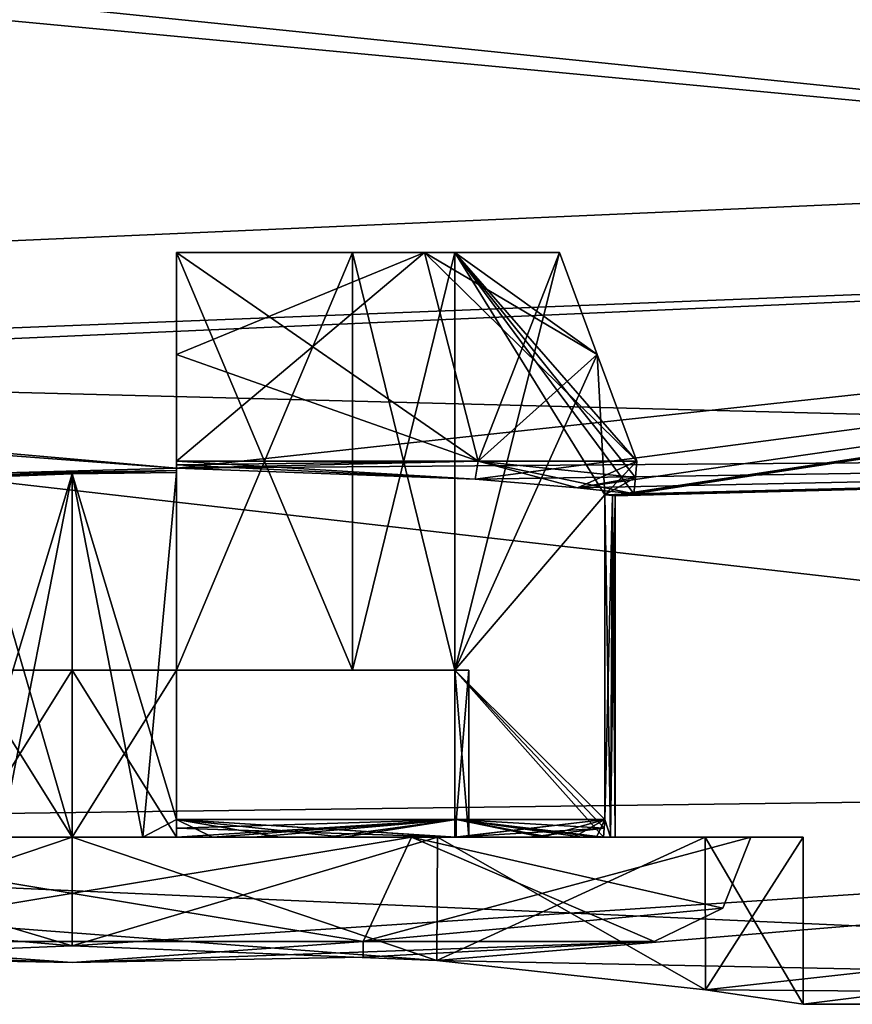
# Model space of a CAD drawing. Header units: millimetres. Extents: x -25 to 71, y -3 to 471.
# Tile 24 of 199: x 56.85 to 60.84, y 28 to 32.71. Entities that reach past the tile are written whole.
import ezdxf

# ---------------------------------------------------------------- set-up
doc = ezdxf.new("R2010")
doc.units = ezdxf.units.MM
doc.header["$LTSCALE"] = 65.185185
for name, color, linetype in [('1041', 7, 'CONTINUOUS'), ('1128', 7, 'CONTINUOUS'), ('1151', 7, 'CONTINUOUS'), ('1152', 7, 'CONTINUOUS'), ('1153', 7, 'CONTINUOUS'), ('1155', 7, 'CONTINUOUS'), ('1156', 7, 'CONTINUOUS'), ('1557', 7, 'CONTINUOUS'), ('1558', 7, 'CONTINUOUS'), ('1559', 7, 'CONTINUOUS'), ('1560', 7, 'CONTINUOUS'), ('1561', 7, 'CONTINUOUS'), ('1562', 7, 'CONTINUOUS'), ('1563', 7, 'CONTINUOUS'), ('1564', 7, 'CONTINUOUS'), ('1565', 7, 'CONTINUOUS'), ('1566', 7, 'CONTINUOUS'), ('1568', 7, 'CONTINUOUS'), ('1569', 7, 'CONTINUOUS'), ('1570', 7, 'CONTINUOUS'), ('1571', 7, 'CONTINUOUS'), ('1572', 7, 'CONTINUOUS'), ('1573', 7, 'CONTINUOUS'), ('1574', 7, 'CONTINUOUS'), ('1607', 7, 'CONTINUOUS'), ('1608', 7, 'CONTINUOUS'), ('1609', 7, 'CONTINUOUS'), ('1614', 7, 'CONTINUOUS'), ('1617', 7, 'CONTINUOUS'), ('1620', 7, 'CONTINUOUS')]:
    doc.layers.add(name, color=color, linetype=linetype)

msp = doc.modelspace()

# ---------------------------------------------------------------- linework, layer by layer
at = {"layer": '1041', "linetype": 'CONTINUOUS'}
for points in [[(44.9738, 40.9815, 20.0666), (49.4733, 31.3325, 11.6415), (69.2193, 37.0687, 17.7984), (44.9738, 40.9815, 20.0666)], [(69.2193, 32.2016, -12.9313), (47.5545, 35.4472, -16.499), (69.2193, 37.0687, -17.7984), (69.2193, 32.2016, -12.9313)], [(69.2193, 37.0687, 17.7984), (49.4733, 31.3325, 11.6415), (69.2193, 32.2016, 12.9313), (69.2193, 37.0687, 17.7984)], [(49.4733, 31.3325, -11.6415), (47.5545, 35.4472, -16.499), (69.2193, 32.2016, -12.9313), (49.4733, 31.3325, -11.6415)], [(69.2193, 29.0768, -6.7984), (49.4733, 31.3325, -11.6415), (69.2193, 32.2016, -12.9313), (69.2193, 29.0768, -6.7984)], [(69.2193, 32.2016, 12.9313), (49.4733, 31.3325, 11.6415), (69.2193, 29.0768, 6.7984), (69.2193, 32.2016, 12.9313)], [(50.6384, 28.8339, -5.9995), (49.4733, 31.3325, -11.6415), (69.2193, 29.0768, -6.7984), (50.6384, 28.8339, -5.9995)], [(49.4733, 31.3325, 11.6415), (50.6384, 28.8339, 5.9995), (69.2193, 29.0768, 6.7984), (49.4733, 31.3325, 11.6415)], [(69.2193, 28, 0), (50.6384, 28.8339, -5.9995), (69.2193, 29.0768, -6.7984), (69.2193, 28, 0)], [(69.2193, 29.0768, 6.7984), (50.6384, 28.8339, 5.9995), (57.1, 28.2802, 3.5), (69.2193, 29.0768, 6.7984)], [(58.8466, 28.2101, 3.0331), (69.2193, 29.0768, 6.7984), (57.1, 28.2802, 3.5), (58.8466, 28.2101, 3.0331)], [(60.133, 28.0695, 1.7467), (69.2193, 29.0768, 6.7984), (58.8466, 28.2101, 3.0331), (60.133, 28.0695, 1.7467)], [(60.6, 28), (69.2193, 29.0768, 6.7984), (60.133, 28.0695, 1.7467), (60.6, 28)], [(69.2193, 28, 0), (69.2193, 29.0768, 6.7984), (60.6, 28), (69.2193, 28, 0)], [(50.6384, 28.8339, -5.9995), (69.2193, 28, 0), (58.8466, 28.2101, -3.033), (50.6384, 28.8339, -5.9995)], [(55.3534, 28.2101, -3.0331), (50.6384, 28.8339, -5.9995), (57.1, 28.2802, -3.5), (55.3534, 28.2101, -3.0331)], [(57.1, 28.2802, -3.5), (50.6384, 28.8339, -5.9995), (58.8466, 28.2101, -3.033), (57.1, 28.2802, -3.5)], [(57.1, 28.2802, 3.5), (50.6384, 28.8339, 5.9995), (55.3534, 28.2101, 3.033), (57.1, 28.2802, 3.5)], [(58.8466, 28.2101, -3.033), (69.2193, 28, 0), (60.133, 28.0695, -1.7467), (58.8466, 28.2101, -3.033)], [(60.133, 28.0695, -1.7467), (69.2193, 28, 0), (60.6, 28), (60.133, 28.0695, -1.7467)]]:
    msp.add_3dface(points, dxfattribs=at)
at = {"layer": '1128', "linetype": 'CONTINUOUS'}
for points in [[(67.8023, 31.6709, 6.212), (50.9232, 33.4005, 10.7844), (67.8023, 34.6347, 11.7666), (67.8023, 31.6709, 6.212)], [(67.8023, 34.6347, -11.7666), (50.9926, 33.2596, -10.561), (67.8023, 31.6709, -6.212), (67.8023, 34.6347, -11.7666)], [(52.0771, 31.0518, 5.6231), (50.9232, 33.4005, 10.7844), (67.8023, 31.6709, 6.212), (52.0771, 31.0518, 5.6231)], [(50.9926, 33.2596, -10.561), (52.1121, 30.9808, -5.3745), (67.8023, 31.6709, -6.212), (50.9926, 33.2596, -10.561)], [(67.8023, 30.6469), (52.0771, 31.0518, 5.6231), (67.8023, 31.6709, 6.212), (67.8023, 30.6469)], [(67.8023, 31.6709, -6.212), (52.1121, 30.9808, -5.3745), (57.6, 30.5665, -2.7012), (67.8023, 31.6709, -6.212)], [(59.0306, 30.5143, -1.9478), (67.8023, 31.6709, -6.212), (57.6, 30.5665, -2.7012), (59.0306, 30.5143, -1.9478)], [(59.5202, 30.472, -1.2821), (67.8023, 31.6709, -6.212), (59.0306, 30.5143, -1.9478), (59.5202, 30.472, -1.2821)], [(59.7902, 30.4434, -0.5), (67.8023, 31.6709, -6.212), (59.5202, 30.472, -1.2821), (59.7902, 30.4434, -0.5)], [(59.7, 30.4347), (67.8023, 31.6709, -6.212), (59.6879, 30.436, -0.2509), (59.7, 30.4347)], [(59.6879, 30.436, -0.2509), (67.8023, 31.6709, -6.212), (59.7902, 30.4434, -0.5), (59.6879, 30.436, -0.2509)], [(67.8023, 30.6469), (67.8023, 31.6709, -6.212), (59.7, 30.4347), (67.8023, 30.6469)], [(52.0771, 31.0518, 5.6231), (67.8023, 30.6469), (57.6, 30.5665, 2.7012), (52.0771, 31.0518, 5.6231)], [(56.6, 30.5398, 2.6988), (52.0771, 31.0518, 5.6231), (57.6, 30.5665, 2.7012), (56.6, 30.5398, 2.6988)], [(52.1121, 30.9808, -5.3745), (56.6, 30.5398, -2.6988), (57.6, 30.5665, -2.7012), (52.1121, 30.9808, -5.3745)], [(57.6, 30.5665, 2.7012), (67.8023, 30.6469), (59.0305, 30.5143, 1.9479), (57.6, 30.5665, 2.7012)], [(59.0305, 30.5143, 1.9479), (67.8023, 30.6469), (59.5201, 30.472, 1.2822), (59.0305, 30.5143, 1.9479)], [(59.5201, 30.472, 1.2822), (67.8023, 30.6469), (59.7902, 30.4434, 0.5), (59.5201, 30.472, 1.2822)], [(59.7902, 30.4434, 0.5), (67.8023, 30.6469), (59.6515, 30.4398, 0.5), (59.7902, 30.4434, 0.5)], [(59.6515, 30.4398, 0.5), (67.8023, 30.6469), (59.6879, 30.436, 0.2509), (59.6515, 30.4398, 0.5)], [(59.6879, 30.436, 0.2509), (67.8023, 30.6469), (59.7, 30.4347), (59.6879, 30.436, 0.2509)], [(57.6, 30.5665, -2.7012), (56.6, 30.5398, -2.6988), (57.6, 30.5563, -2.6263), (57.6, 30.5665, -2.7012)], [(57.6, 30.5563, 2.6263), (56.6, 30.5398, 2.6988), (57.6, 30.5665, 2.7012), (57.6, 30.5563, 2.6263)], [(57.6, 30.5563, -2.6263), (56.6, 30.5398, -2.6988), (56.6, 30.5297, -2.6252), (57.6, 30.5563, -2.6263)], [(56.6, 30.5297, 2.6252), (56.6, 30.5398, 2.6988), (57.6, 30.5563, 2.6263), (56.6, 30.5297, 2.6252)], [(57.1004, 30.5395, 2.6), (56.6, 30.5297, 2.6252), (57.6, 30.5563, 2.6263), (57.1004, 30.5395, 2.6)], [(57.1004, 30.5395, -2.6), (57.6, 30.5563, -2.6263), (56.6, 30.5297, -2.6252), (57.1004, 30.5395, -2.6)], [(57.6, 30.5463, 2.5515), (57.1004, 30.5395, 2.6), (57.6, 30.5563, 2.6263), (57.6, 30.5463, 2.5515)], [(57.6, 30.5463, -2.5515), (57.6, 30.5563, -2.6263), (57.1004, 30.5395, -2.6), (57.6, 30.5463, -2.5515)], [(56.6, 30.5199, 2.5515), (56.6, 30.5297, 2.6252), (57.1004, 30.5395, 2.6), (56.6, 30.5199, 2.5515)], [(56.6, 30.5199, -2.5515), (57.1004, 30.5395, -2.6), (56.6, 30.5297, -2.6252), (56.6, 30.5199, -2.5515)], [(59.6515, 30.4398, -0.5), (59.6879, 30.436, -0.2509), (59.7902, 30.4434, -0.5), (59.6515, 30.4398, -0.5)]]:
    msp.add_3dface(points, dxfattribs=at)
at = {"layer": '1151', "linetype": 'CONTINUOUS'}
for points in [[(57.1004, 30.5395, 2.6), (57.6, 30.5463, 2.5515), (57.4394, 28.8, 2.5778), (57.1004, 30.5395, 2.6)], [(57.6, 30.5463, 2.5515), (57.6, 28.8855, 2.5515), (57.4394, 28.8, 2.5778), (57.6, 30.5463, 2.5515)], [(56.6, 30.5199, 2.5515), (57.1004, 30.5395, 2.6), (56.6, 28.8855, 2.5515), (56.6, 30.5199, 2.5515)], [(56.6, 28.8855, 2.5515), (57.1004, 30.5395, 2.6), (56.7606, 28.8, 2.5778), (56.6, 28.8855, 2.5515)], [(56.7606, 28.8, 2.5778), (57.1004, 30.5395, 2.6), (57.1, 28.8, 2.6), (56.7606, 28.8, 2.5778)], [(57.1, 28.8, 2.6), (57.1004, 30.5395, 2.6), (57.4394, 28.8, 2.5778), (57.1, 28.8, 2.6)], [(59.6515, 30.4398, 0.5), (59.6879, 30.436, 0.2509), (59.6515, 28.8855, 0.5), (59.6515, 30.4398, 0.5)], [(59.6515, 28.8855, 0.5), (59.6879, 30.436, 0.2509), (59.6778, 28.8, 0.3394), (59.6515, 28.8855, 0.5)], [(59.6879, 30.436, 0.2509), (59.7, 30.4347), (59.6778, 28.8, 0.3394), (59.6879, 30.436, 0.2509)], [(59.7, 30.4347), (59.7, 28.8), (59.6778, 28.8, 0.3394), (59.7, 30.4347)], [(57.4394, 28.8, 2.5778), (57.6, 28.8855, 2.5515), (57.7729, 28.8, 2.5114), (57.4394, 28.8, 2.5778)], [(57.6, 28.8855, 2.5515), (58.9385, 28.8855, 1.8385), (57.7729, 28.8, 2.5114), (57.6, 28.8855, 2.5515)], [(57.7729, 28.8, 2.5114), (58.9385, 28.8855, 1.8385), (58.4, 28.8, 2.2517), (57.7729, 28.8, 2.5114)], [(58.4, 28.8, 2.2517), (58.9385, 28.8855, 1.8385), (58.9385, 28.8, 1.8385), (58.4, 28.8, 2.2517)], [(58.9385, 28.8855, 1.8385), (59.6515, 28.8855, 0.5), (58.9385, 28.8, 1.8385), (58.9385, 28.8855, 1.8385)], [(58.9385, 28.8, 1.8385), (59.6515, 28.8855, 0.5), (59.3517, 28.8, 1.3), (58.9385, 28.8, 1.8385)], [(59.3517, 28.8, 1.3), (59.6515, 28.8855, 0.5), (59.5021, 28.8, 0.995), (59.3517, 28.8, 1.3)], [(59.5021, 28.8, 0.995), (59.6515, 28.8855, 0.5), (59.6114, 28.8, 0.6729), (59.5021, 28.8, 0.995)], [(59.6114, 28.8, 0.6729), (59.6515, 28.8855, 0.5), (59.6778, 28.8, 0.3394), (59.6114, 28.8, 0.6729)]]:
    msp.add_3dface(points, dxfattribs=at)
at = {"layer": '1152', "linetype": 'CONTINUOUS'}
for points in [[(57.1, 28.8, -3.5), (58.85, 28.8, -3.0311), (55.35, 28.8, -3.0311), (57.1, 28.8, -3.5)], [(55.35, 28.8, -3.0311), (58.85, 28.8, -3.0311), (58.725, 28.8, -2.8146), (55.35, 28.8, -3.0311)], [(55.475, 28.8, -2.8146), (55.35, 28.8, -3.0311), (58.725, 28.8, -2.8146), (55.475, 28.8, -2.8146)], [(57.1, 28.8, 3.5), (55.35, 28.8, 3.0311), (58.85, 28.8, 3.0311), (57.1, 28.8, 3.5)], [(58.85, 28.8, 3.0311), (55.35, 28.8, 3.0311), (55.475, 28.8, 2.8146), (58.85, 28.8, 3.0311)], [(58.725, 28.8, 2.8146), (58.85, 28.8, 3.0311), (55.475, 28.8, 2.8146), (58.725, 28.8, 2.8146)], [(60.1311, 28.8, -1.75), (60.6, 28.8), (58.725, 28.8, -2.8146), (60.1311, 28.8, -1.75)], [(60.6, 28.8), (60.35, 28.8), (58.725, 28.8, -2.8146), (60.6, 28.8)], [(58.85, 28.8, -3.0311), (60.1311, 28.8, -1.75), (58.725, 28.8, -2.8146), (58.85, 28.8, -3.0311)], [(60.1311, 28.8, 1.75), (58.85, 28.8, 3.0311), (58.725, 28.8, 2.8146), (60.1311, 28.8, 1.75)], [(60.35, 28.8), (60.1311, 28.8, 1.75), (58.725, 28.8, 2.8146), (60.35, 28.8)], [(60.6, 28.8), (60.1311, 28.8, 1.75), (60.35, 28.8), (60.6, 28.8)]]:
    msp.add_3dface(points, dxfattribs=at)
at = {"layer": '1153', "linetype": 'CONTINUOUS'}
for points in [[(55.3534, 28.2101, 3.033), (55.35, 28.8, 3.0311), (57.1, 28.8, 3.5), (55.3534, 28.2101, 3.033)], [(57.1, 28.2802, 3.5), (55.3534, 28.2101, 3.033), (57.1, 28.8, 3.5), (57.1, 28.2802, 3.5)], [(58.8466, 28.2101, 3.0331), (57.1, 28.2802, 3.5), (58.85, 28.8, 3.0311), (58.8466, 28.2101, 3.0331)], [(57.1, 28.2802, 3.5), (57.1, 28.8, 3.5), (58.85, 28.8, 3.0311), (57.1, 28.2802, 3.5)], [(60.133, 28.0695, 1.7467), (58.8466, 28.2101, 3.0331), (60.1311, 28.8, 1.75), (60.133, 28.0695, 1.7467)], [(58.8466, 28.2101, 3.0331), (58.85, 28.8, 3.0311), (60.1311, 28.8, 1.75), (58.8466, 28.2101, 3.0331)], [(60.6, 28.8), (60.133, 28.0695, 1.7467), (60.1311, 28.8, 1.75), (60.6, 28.8)], [(60.6, 28), (60.133, 28.0695, 1.7467), (60.6, 28.8), (60.6, 28)]]:
    msp.add_3dface(points, dxfattribs=at)
at = {"layer": '1155', "linetype": 'CONTINUOUS'}
for points in [[(57.6, 30.5463, -2.5515), (57.1004, 30.5395, -2.6), (57.6, 28.8855, -2.5515), (57.6, 30.5463, -2.5515)], [(57.1004, 30.5395, -2.6), (56.6, 30.5199, -2.5515), (57.1, 28.8, -2.6), (57.1004, 30.5395, -2.6)], [(57.1, 28.8, -2.6), (56.6, 30.5199, -2.5515), (56.7606, 28.8, -2.5778), (57.1, 28.8, -2.6)], [(57.4394, 28.8, -2.5778), (57.1004, 30.5395, -2.6), (57.1, 28.8, -2.6), (57.4394, 28.8, -2.5778)], [(57.6, 28.8855, -2.5515), (57.1004, 30.5395, -2.6), (57.4394, 28.8, -2.5778), (57.6, 28.8855, -2.5515)], [(59.6879, 30.436, -0.2509), (59.6515, 30.4398, -0.5), (59.6778, 28.8, -0.3394), (59.6879, 30.436, -0.2509)], [(59.6515, 30.4398, -0.5), (59.6515, 28.8855, -0.5), (59.6778, 28.8, -0.3394), (59.6515, 30.4398, -0.5)], [(59.7, 28.8), (59.6879, 30.436, -0.2509), (59.6778, 28.8, -0.3394), (59.7, 28.8)], [(59.7, 30.4347), (59.6879, 30.436, -0.2509), (59.7, 28.8), (59.7, 30.4347)], [(57.7729, 28.8, -2.5114), (57.6, 28.8855, -2.5515), (57.4394, 28.8, -2.5778), (57.7729, 28.8, -2.5114)], [(58.9385, 28.8855, -1.8385), (57.6, 28.8855, -2.5515), (58.9385, 28.8, -1.8385), (58.9385, 28.8855, -1.8385)], [(58.9385, 28.8, -1.8385), (57.6, 28.8855, -2.5515), (58.4, 28.8, -2.2517), (58.9385, 28.8, -1.8385)], [(58.4, 28.8, -2.2517), (57.6, 28.8855, -2.5515), (58.095, 28.8, -2.4021), (58.4, 28.8, -2.2517)], [(58.095, 28.8, -2.4021), (57.6, 28.8855, -2.5515), (57.7729, 28.8, -2.5114), (58.095, 28.8, -2.4021)], [(59.6515, 28.8855, -0.5), (58.9385, 28.8855, -1.8385), (59.6114, 28.8, -0.6729), (59.6515, 28.8855, -0.5)], [(59.6114, 28.8, -0.6729), (58.9385, 28.8855, -1.8385), (59.3517, 28.8, -1.3), (59.6114, 28.8, -0.6729)], [(59.3517, 28.8, -1.3), (58.9385, 28.8855, -1.8385), (58.9385, 28.8, -1.8385), (59.3517, 28.8, -1.3)], [(59.6778, 28.8, -0.3394), (59.6515, 28.8855, -0.5), (59.6114, 28.8, -0.6729), (59.6778, 28.8, -0.3394)]]:
    msp.add_3dface(points, dxfattribs=at)
at = {"layer": '1156', "linetype": 'CONTINUOUS'}
for points in [[(55.3534, 28.2101, -3.0331), (57.1, 28.2802, -3.5), (55.35, 28.8, -3.0311), (55.3534, 28.2101, -3.0331)], [(57.1, 28.2802, -3.5), (57.1, 28.8, -3.5), (55.35, 28.8, -3.0311), (57.1, 28.2802, -3.5)], [(57.1, 28.2802, -3.5), (58.8466, 28.2101, -3.033), (57.1, 28.8, -3.5), (57.1, 28.2802, -3.5)], [(58.8466, 28.2101, -3.033), (58.85, 28.8, -3.0311), (57.1, 28.8, -3.5), (58.8466, 28.2101, -3.033)], [(58.8466, 28.2101, -3.033), (60.133, 28.0695, -1.7467), (58.85, 28.8, -3.0311), (58.8466, 28.2101, -3.033)], [(60.133, 28.0695, -1.7467), (60.1311, 28.8, -1.75), (58.85, 28.8, -3.0311), (60.133, 28.0695, -1.7467)], [(60.133, 28.0695, -1.7467), (60.6, 28), (60.1311, 28.8, -1.75), (60.133, 28.0695, -1.7467)], [(60.6, 28), (60.6, 28.8), (60.1311, 28.8, -1.75), (60.6, 28)]]:
    msp.add_3dface(points, dxfattribs=at)
at = {"layer": '1557', "linetype": 'CONTINUOUS'}
for points in [[(55.7059, 28.2253), (57.1, 28.2), (54.3137, 28.3013), (55.7059, 28.2253)], [(54.3137, 28.3013), (57.1, 28.2), (55.7068, 28.3013, 2.413), (54.3137, 28.3013)], [(55.7068, 28.3013, 2.413), (57.1, 28.2), (58.4932, 28.3013, 2.413), (55.7068, 28.3013, 2.413)], [(58.4932, 28.3013, 2.413), (57.1, 28.2), (58.4941, 28.2253), (58.4932, 28.3013, 2.413)], [(59.8863, 28.3013), (58.4932, 28.3013, 2.413), (58.4941, 28.2253), (59.8863, 28.3013)]]:
    msp.add_3dface(points, dxfattribs=at)
at = {"layer": '1558', "linetype": 'CONTINUOUS'}
for points in [[(58.725, 28.8, 2.8146), (55.475, 28.8, 2.8146), (58.4932, 28.3013, 2.413), (58.725, 28.8, 2.8146)], [(55.475, 28.8, 2.8146), (55.7068, 28.3013, 2.413), (58.4932, 28.3013, 2.413), (55.475, 28.8, 2.8146)], [(58.725, 28.8, 2.8146), (58.4932, 28.3013, 2.413), (59.8863, 28.3013), (58.725, 28.8, 2.8146)], [(60.35, 28.8), (58.725, 28.8, 2.8146), (60.2162, 28.4595), (60.35, 28.8)], [(58.725, 28.8, 2.8146), (59.8863, 28.3013), (60.2162, 28.4595), (58.725, 28.8, 2.8146)]]:
    msp.add_3dface(points, dxfattribs=at)
at = {"layer": '1559', "linetype": 'CONTINUOUS'}
for points in [[(56.6, 28.8, 2.5438), (56.7606, 28.8, 2.5778), (57.6, 28.8, 2.5438), (56.6, 28.8, 2.5438)], [(57.4394, 28.8, -2.5778), (56.7606, 28.8, -2.5778), (56.6, 28.8, -2.5438), (57.4394, 28.8, -2.5778)], [(57.6, 28.8, -2.5438), (57.4394, 28.8, -2.5778), (56.6, 28.8, -2.5438), (57.6, 28.8, -2.5438)], [(56.6, 28.8, 1.833), (56.6, 28.8, 2.5438), (57.1, 28.8, 1.9), (56.6, 28.8, 1.833)], [(57.1, 28.8, 1.9), (56.6, 28.8, 2.5438), (57.6, 28.8, 2.1884), (57.1, 28.8, 1.9)], [(57.6, 28.8, 2.1884), (56.6, 28.8, 2.5438), (57.6, 28.8, 2.5438), (57.6, 28.8, 2.1884)], [(57.1, 28.8, -1.9), (57.6, 28.8, -2.5438), (56.6, 28.8, -1.833), (57.1, 28.8, -1.9)], [(56.6, 28.8, -1.833), (57.6, 28.8, -2.5438), (56.6, 28.8, -2.5438), (56.6, 28.8, -1.833)], [(56.7606, 28.8, 2.5778), (57.1, 28.8, 2.6), (57.4394, 28.8, 2.5778), (56.7606, 28.8, 2.5778)], [(56.7606, 28.8, 2.5778), (57.4394, 28.8, 2.5778), (57.6, 28.8, 2.5438), (56.7606, 28.8, 2.5778)], [(57.4394, 28.8, -2.5778), (57.1, 28.8, -2.6), (56.7606, 28.8, -2.5778), (57.4394, 28.8, -2.5778)], [(57.6, 28.8, 1.833), (57.1, 28.8, 1.9), (57.6, 28.8, 2.1884), (57.6, 28.8, 1.833)], [(57.6, 28.8, -1.833), (57.6, 28.8, -2.5438), (57.1, 28.8, -1.9), (57.6, 28.8, -1.833)], [(57.4394, 28.8, 2.5778), (57.7729, 28.8, 2.5114), (57.6, 28.8, 2.5438), (57.4394, 28.8, 2.5778)], [(57.7729, 28.8, -2.5114), (57.4394, 28.8, -2.5778), (57.6, 28.8, -2.5438), (57.7729, 28.8, -2.5114)], [(57.7729, 28.8, 2.5114), (58.4, 28.8, 2.2517), (57.6, 28.8, 2.5438), (57.7729, 28.8, 2.5114)], [(58.4, 28.8, 2.2517), (58.9385, 28.8, 1.8385), (57.6, 28.8, 2.5438), (58.4, 28.8, 2.2517)], [(57.6, 28.8, 2.5438), (58.9385, 28.8, 1.8385), (58.9332, 28.8, 1.8332), (57.6, 28.8, 2.5438)], [(57.9692, 28.8, -2.4425), (57.7729, 28.8, -2.5114), (57.6, 28.8, -2.5438), (57.9692, 28.8, -2.4425)], [(58.095, 28.8, -2.4021), (57.7729, 28.8, -2.5114), (57.9692, 28.8, -2.4425), (58.095, 28.8, -2.4021)], [(58.3195, 28.8, -2.2878), (58.095, 28.8, -2.4021), (57.9692, 28.8, -2.4425), (58.3195, 28.8, -2.2878)], [(58.4, 28.8, -2.2517), (58.095, 28.8, -2.4021), (58.3195, 28.8, -2.2878), (58.4, 28.8, -2.2517)], [(58.9332, 28.8, -1.8332), (58.4, 28.8, -2.2517), (58.3195, 28.8, -2.2878), (58.9332, 28.8, -1.8332)], [(58.9385, 28.8, -1.8385), (58.4, 28.8, -2.2517), (58.9332, 28.8, -1.8332), (58.9385, 28.8, -1.8385)], [(59.6778, 28.8, 0.3394), (59.7, 28.8), (58.933, 28.8, 0.5), (59.6778, 28.8, 0.3394)], [(58.933, 28.8, 0.5), (59.7, 28.8), (59, 28.8), (58.933, 28.8, 0.5)], [(59.6438, 28.8, 0.5), (59.6778, 28.8, 0.3394), (58.933, 28.8, 0.5), (59.6438, 28.8, 0.5)], [(58.933, 28.8, -0.5), (59, 28.8), (59.2884, 28.8, -0.5), (58.933, 28.8, -0.5)], [(58.9385, 28.8, 1.8385), (59.3517, 28.8, 1.3), (58.9332, 28.8, 1.8332), (58.9385, 28.8, 1.8385)], [(58.9332, 28.8, 1.8332), (59.3517, 28.8, 1.3), (59.3878, 28.8, 1.2195), (58.9332, 28.8, 1.8332)], [(59.3517, 28.8, -1.3), (58.9385, 28.8, -1.8385), (58.9332, 28.8, -1.8332), (59.3517, 28.8, -1.3)], [(59.6438, 28.8, -0.5), (59.3517, 28.8, -1.3), (58.9332, 28.8, -1.8332), (59.6438, 28.8, -0.5)], [(59.7, 28.8), (59.6778, 28.8, -0.3394), (59, 28.8), (59.7, 28.8)], [(59, 28.8), (59.6778, 28.8, -0.3394), (59.6438, 28.8, -0.5), (59, 28.8)], [(59.2884, 28.8, -0.5), (59, 28.8), (59.6438, 28.8, -0.5), (59.2884, 28.8, -0.5)], [(59.3517, 28.8, 1.3), (59.5021, 28.8, 0.995), (59.3878, 28.8, 1.2195), (59.3517, 28.8, 1.3)], [(59.6114, 28.8, -0.6729), (59.3517, 28.8, -1.3), (59.6438, 28.8, -0.5), (59.6114, 28.8, -0.6729)], [(59.3878, 28.8, 1.2195), (59.5021, 28.8, 0.995), (59.5425, 28.8, 0.8692), (59.3878, 28.8, 1.2195)], [(59.5021, 28.8, 0.995), (59.6114, 28.8, 0.6729), (59.5425, 28.8, 0.8692), (59.5021, 28.8, 0.995)], [(59.5425, 28.8, 0.8692), (59.6114, 28.8, 0.6729), (59.6438, 28.8, 0.5), (59.5425, 28.8, 0.8692)], [(59.6114, 28.8, 0.6729), (59.6778, 28.8, 0.3394), (59.6438, 28.8, 0.5), (59.6114, 28.8, 0.6729)], [(59.6778, 28.8, -0.3394), (59.6114, 28.8, -0.6729), (59.6438, 28.8, -0.5), (59.6778, 28.8, -0.3394)]]:
    msp.add_3dface(points, dxfattribs=at)
at = {"layer": '1560', "linetype": 'CONTINUOUS'}
for points in [[(59.0306, 30.5143, -1.9478), (57.6, 30.5665, -2.7012), (59.0445, 30.6, -1.9445), (59.0306, 30.5143, -1.9478)], [(59.0445, 30.6, -1.9445), (57.6, 30.5665, -2.7012), (57.6, 30.5833, -2.7027), (59.0445, 30.6, -1.9445)], [(57.6, 30.6, -2.7042), (59.0445, 30.6, -1.9445), (57.6, 30.5833, -2.7027), (57.6, 30.6, -2.7042)], [(59.5202, 30.472, -1.2821), (59.0306, 30.5143, -1.9478), (59.0445, 30.6, -1.9445), (59.5202, 30.472, -1.2821)], [(59.8042, 30.6, -0.5), (59.5202, 30.472, -1.2821), (59.0445, 30.6, -1.9445), (59.8042, 30.6, -0.5)], [(59.8042, 30.6, -0.5), (59.7972, 30.5217, -0.5), (59.5202, 30.472, -1.2821), (59.8042, 30.6, -0.5)], [(59.7902, 30.4434, -0.5), (59.5202, 30.472, -1.2821), (59.7972, 30.5217, -0.5), (59.7902, 30.4434, -0.5)]]:
    msp.add_3dface(points, dxfattribs=at)
at = {"layer": '1561', "linetype": 'CONTINUOUS'}
for points in [[(59.0445, 30.6, -1.9445), (57.6, 30.6, -2.7042), (58.7872, 31.6, -1.6872), (59.0445, 30.6, -1.9445)], [(57.6, 30.6, -2.7042), (57.6, 31.1115, -2.5146), (58.7872, 31.6, -1.6872), (57.6, 30.6, -2.7042)], [(57.6, 31.6, -2.3331), (58.7872, 31.6, -1.6872), (57.6, 31.1115, -2.5146), (57.6, 31.6, -2.3331)], [(59.4331, 31.6, -0.5), (59.0445, 30.6, -1.9445), (58.7872, 31.6, -1.6872), (59.4331, 31.6, -0.5)], [(59.0445, 30.6, -1.9445), (59.4331, 31.6, -0.5), (59.6146, 31.1115, -0.5), (59.0445, 30.6, -1.9445)], [(59.8042, 30.6, -0.5), (59.0445, 30.6, -1.9445), (59.6146, 31.1115, -0.5), (59.8042, 30.6, -0.5)]]:
    msp.add_3dface(points, dxfattribs=at)
at = {"layer": '1562', "linetype": 'CONTINUOUS'}
for points in [[(57.6, 31.6, 1.833), (57.6, 31.6, 2.3331), (58.7872, 31.6, 1.6872), (57.6, 31.6, 1.833)], [(58.4435, 31.6, 1.3435), (57.6, 31.6, 1.833), (58.7872, 31.6, 1.6872), (58.4435, 31.6, 1.3435)], [(58.933, 31.6, 0.5), (58.4435, 31.6, 1.3435), (59.4331, 31.6, 0.5), (58.933, 31.6, 0.5)], [(59.4331, 31.6, 0.5), (58.4435, 31.6, 1.3435), (58.7872, 31.6, 1.6872), (59.4331, 31.6, 0.5)]]:
    msp.add_3dface(points, dxfattribs=at)
at = {"layer": '1563', "linetype": 'CONTINUOUS'}
for points in [[(57.6, 29.6, -1.833), (58.4435, 29.6, -1.3435), (57.6, 31.6, -1.833), (57.6, 29.6, -1.833)], [(57.6, 31.6, -1.833), (58.4435, 29.6, -1.3435), (58.4435, 31.6, -1.3435), (57.6, 31.6, -1.833)], [(58.933, 29.6, -0.5), (58.933, 31.6, -0.5), (58.4435, 31.6, -1.3435), (58.933, 29.6, -0.5)], [(58.4435, 29.6, -1.3435), (58.933, 29.6, -0.5), (58.4435, 31.6, -1.3435), (58.4435, 29.6, -1.3435)]]:
    msp.add_3dface(points, dxfattribs=at)
at = {"layer": '1564', "linetype": 'CONTINUOUS'}
for points in [[(58.933, 29.6, -0.5), (55.267, 29.6, -0.5), (55.2, 29.6), (58.933, 29.6, -0.5)], [(59, 29.6), (58.933, 29.6, -0.5), (55.2, 29.6), (59, 29.6)], [(55.267, 29.6, 0.5), (59, 29.6), (55.2, 29.6), (55.267, 29.6, 0.5)], [(58.933, 29.6, -0.5), (58.4435, 29.6, -1.3435), (55.267, 29.6, -0.5), (58.933, 29.6, -0.5)], [(55.267, 29.6, -0.5), (58.4435, 29.6, -1.3435), (55.7565, 29.6, -1.3435), (55.267, 29.6, -0.5)], [(58.933, 29.6, 0.5), (59, 29.6), (55.267, 29.6, 0.5), (58.933, 29.6, 0.5)], [(55.7565, 29.6, 1.3435), (58.933, 29.6, 0.5), (55.267, 29.6, 0.5), (55.7565, 29.6, 1.3435)], [(58.4435, 29.6, -1.3435), (57.6, 29.6, -1.833), (55.7565, 29.6, -1.3435), (58.4435, 29.6, -1.3435)], [(55.7565, 29.6, -1.3435), (57.6, 29.6, -1.833), (56.6, 29.6, -1.833), (55.7565, 29.6, -1.3435)], [(58.4435, 29.6, 1.3435), (58.933, 29.6, 0.5), (55.7565, 29.6, 1.3435), (58.4435, 29.6, 1.3435)], [(56.6, 29.6, 1.833), (58.4435, 29.6, 1.3435), (55.7565, 29.6, 1.3435), (56.6, 29.6, 1.833)], [(56.6, 29.6, -1.833), (57.6, 29.6, -1.833), (57.1, 29.6, -1.9), (56.6, 29.6, -1.833)], [(57.6, 29.6, 1.833), (58.4435, 29.6, 1.3435), (56.6, 29.6, 1.833), (57.6, 29.6, 1.833)], [(57.1, 29.6, 1.9), (57.6, 29.6, 1.833), (56.6, 29.6, 1.833), (57.1, 29.6, 1.9)]]:
    msp.add_3dface(points, dxfattribs=at)
at = {"layer": '1565', "linetype": 'CONTINUOUS'}
for points in [[(57.1, 28.2), (55.7059, 28.2253), (55.7068, 28.3013, -2.413), (57.1, 28.2)], [(58.4932, 28.3013, -2.413), (57.1, 28.2), (55.7068, 28.3013, -2.413), (58.4932, 28.3013, -2.413)], [(57.1, 28.2), (59.8863, 28.3013), (58.4941, 28.2253), (57.1, 28.2)], [(59.8863, 28.3013), (57.1, 28.2), (58.4932, 28.3013, -2.413), (59.8863, 28.3013)]]:
    msp.add_3dface(points, dxfattribs=at)
at = {"layer": '1566', "linetype": 'CONTINUOUS'}
for points in [[(55.475, 28.8, -2.8146), (58.725, 28.8, -2.8146), (55.7068, 28.3013, -2.413), (55.475, 28.8, -2.8146)], [(58.725, 28.8, -2.8146), (58.4932, 28.3013, -2.413), (55.7068, 28.3013, -2.413), (58.725, 28.8, -2.8146)], [(58.725, 28.8, -2.8146), (60.35, 28.8), (58.4932, 28.3013, -2.413), (58.725, 28.8, -2.8146)], [(60.35, 28.8), (60.2162, 28.4595), (58.4932, 28.3013, -2.413), (60.35, 28.8)], [(60.2162, 28.4595), (59.8863, 28.3013), (58.4932, 28.3013, -2.413), (60.2162, 28.4595)]]:
    msp.add_3dface(points, dxfattribs=at)
at = {"layer": '1568', "linetype": 'CONTINUOUS'}
for points in [[(57.6, 30.5665, -2.7012), (57.6, 30.5563, -2.6263), (57.6, 31.6, -1.833), (57.6, 30.5665, -2.7012)], [(57.6, 30.5833, -2.7027), (57.6, 30.5665, -2.7012), (57.6, 31.6, -1.833), (57.6, 30.5833, -2.7027)], [(57.6, 30.5563, -2.6263), (57.6, 30.5463, -2.5515), (57.6, 31.6, -1.833), (57.6, 30.5563, -2.6263)], [(57.6, 30.5463, -2.5515), (57.6, 29.6, -1.833), (57.6, 31.6, -1.833), (57.6, 30.5463, -2.5515)], [(57.6, 30.6, -2.7042), (57.6, 30.5833, -2.7027), (57.6, 31.6, -1.833), (57.6, 30.6, -2.7042)], [(57.6, 31.1115, -2.5146), (57.6, 30.6, -2.7042), (57.6, 31.6, -1.833), (57.6, 31.1115, -2.5146)], [(57.6, 31.6, -2.3331), (57.6, 31.1115, -2.5146), (57.6, 31.6, -1.833), (57.6, 31.6, -2.3331)], [(57.6, 30.5463, -2.5515), (57.6, 28.8855, -2.5515), (57.6, 29.6, -1.833), (57.6, 30.5463, -2.5515)], [(57.6, 29.6, -1.833), (57.6, 28.8855, -2.5515), (57.6, 28.8427, -2.5477), (57.6, 29.6, -1.833)], [(57.6, 28.8, -2.5438), (57.6, 28.8, -1.833), (57.6, 29.6, -1.833), (57.6, 28.8, -2.5438)], [(57.6, 28.8, -2.5438), (57.6, 29.6, -1.833), (57.6, 28.8427, -2.5477), (57.6, 28.8, -2.5438)]]:
    msp.add_3dface(points, dxfattribs=at)
at = {"layer": '1569', "linetype": 'CONTINUOUS'}
for points in [[(57.1, 28.8, -1.9), (56.6, 28.8, -1.833), (57.1, 29.6, -1.9), (57.1, 28.8, -1.9)], [(56.6, 28.8, -1.833), (56.6, 29.6, -1.833), (57.1, 29.6, -1.9), (56.6, 28.8, -1.833)], [(57.6, 28.8, -1.833), (57.1, 28.8, -1.9), (57.6, 29.6, -1.833), (57.6, 28.8, -1.833)], [(57.6, 29.6, -1.833), (57.1, 28.8, -1.9), (57.1, 29.6, -1.9), (57.6, 29.6, -1.833)]]:
    msp.add_3dface(points, dxfattribs=at)
at = {"layer": '1570', "linetype": 'CONTINUOUS'}
for points in [[(59.6146, 31.1115, -0.5), (59.4331, 31.6, -0.5), (58.933, 29.6, -0.5), (59.6146, 31.1115, -0.5)], [(59.4331, 31.6, -0.5), (58.933, 31.6, -0.5), (58.933, 29.6, -0.5), (59.4331, 31.6, -0.5)], [(59.6515, 30.4398, -0.5), (59.6146, 31.1115, -0.5), (58.933, 29.6, -0.5), (59.6515, 30.4398, -0.5)], [(59.6515, 30.4398, -0.5), (59.8042, 30.6, -0.5), (59.6146, 31.1115, -0.5), (59.6515, 30.4398, -0.5)], [(59.6515, 30.4398, -0.5), (59.7972, 30.5217, -0.5), (59.8042, 30.6, -0.5), (59.6515, 30.4398, -0.5)], [(59.6515, 30.4398, -0.5), (59.7902, 30.4434, -0.5), (59.7972, 30.5217, -0.5), (59.6515, 30.4398, -0.5)], [(59.6515, 28.8855, -0.5), (59.6515, 30.4398, -0.5), (58.933, 29.6, -0.5), (59.6515, 28.8855, -0.5)], [(58.933, 28.8, -0.5), (59.6515, 28.8855, -0.5), (58.933, 29.6, -0.5), (58.933, 28.8, -0.5)], [(59.6515, 28.8855, -0.5), (58.933, 28.8, -0.5), (59.6477, 28.8427, -0.5), (59.6515, 28.8855, -0.5)], [(58.933, 28.8, -0.5), (59.2884, 28.8, -0.5), (59.6477, 28.8427, -0.5), (58.933, 28.8, -0.5)], [(59.2884, 28.8, -0.5), (59.6438, 28.8, -0.5), (59.6477, 28.8427, -0.5), (59.2884, 28.8, -0.5)]]:
    msp.add_3dface(points, dxfattribs=at)
at = {"layer": '1571', "linetype": 'CONTINUOUS'}
for points in [[(58.933, 28.8, 0.5), (59, 28.8), (58.933, 29.6, 0.5), (58.933, 28.8, 0.5)], [(59, 28.8), (58.933, 28.8, -0.5), (59, 29.6), (59, 28.8)], [(59, 28.8), (59, 29.6), (58.933, 29.6, 0.5), (59, 28.8)], [(58.933, 28.8, -0.5), (58.933, 29.6, -0.5), (59, 29.6), (58.933, 28.8, -0.5)]]:
    msp.add_3dface(points, dxfattribs=at)
at = {"layer": '1572', "linetype": 'CONTINUOUS'}
for points in [[(59.7902, 30.4434, 0.5), (59.6515, 30.4398, 0.5), (58.933, 31.6, 0.5), (59.7902, 30.4434, 0.5)], [(59.7902, 30.4434, 0.5), (58.933, 31.6, 0.5), (59.7972, 30.5217, 0.5), (59.7902, 30.4434, 0.5)], [(58.933, 31.6, 0.5), (59.6515, 30.4398, 0.5), (58.933, 29.6, 0.5), (58.933, 31.6, 0.5)], [(58.933, 31.6, 0.5), (59.4331, 31.6, 0.5), (59.6147, 31.1111, 0.5), (58.933, 31.6, 0.5)], [(59.7972, 30.5217, 0.5), (58.933, 31.6, 0.5), (59.8042, 30.6, 0.5), (59.7972, 30.5217, 0.5)], [(59.8042, 30.6, 0.5), (58.933, 31.6, 0.5), (59.6147, 31.1111, 0.5), (59.8042, 30.6, 0.5)], [(59.6515, 30.4398, 0.5), (59.6515, 28.8855, 0.5), (58.933, 29.6, 0.5), (59.6515, 30.4398, 0.5)], [(58.933, 29.6, 0.5), (59.6515, 28.8855, 0.5), (59.6477, 28.8427, 0.5), (58.933, 29.6, 0.5)], [(59.6438, 28.8, 0.5), (58.933, 28.8, 0.5), (58.933, 29.6, 0.5), (59.6438, 28.8, 0.5)], [(59.6438, 28.8, 0.5), (58.933, 29.6, 0.5), (59.6477, 28.8427, 0.5), (59.6438, 28.8, 0.5)]]:
    msp.add_3dface(points, dxfattribs=at)
at = {"layer": '1573', "linetype": 'CONTINUOUS'}
for points in [[(57.6, 31.6, 2.3331), (57.6, 31.6, 1.833), (57.6, 29.6, 1.833), (57.6, 31.6, 2.3331)], [(57.6, 31.6, 2.3331), (57.6, 29.6, 1.833), (57.6, 31.1115, 2.5146), (57.6, 31.6, 2.3331)], [(57.6, 29.6, 1.833), (57.6, 30.5463, 2.5515), (57.6, 31.1115, 2.5146), (57.6, 29.6, 1.833)], [(57.6, 31.1115, 2.5146), (57.6, 30.5463, 2.5515), (57.6, 30.6, 2.7042), (57.6, 31.1115, 2.5146)], [(57.6, 30.6, 2.7042), (57.6, 30.5463, 2.5515), (57.6, 30.5833, 2.7027), (57.6, 30.6, 2.7042)], [(57.6, 30.5463, 2.5515), (57.6, 30.5665, 2.7012), (57.6, 30.5833, 2.7027), (57.6, 30.5463, 2.5515)], [(57.6, 30.5463, 2.5515), (57.6, 30.5563, 2.6263), (57.6, 30.5665, 2.7012), (57.6, 30.5463, 2.5515)], [(57.6, 28.8855, 2.5515), (57.6, 30.5463, 2.5515), (57.6, 29.6, 1.833), (57.6, 28.8855, 2.5515)], [(57.6, 28.8, 1.833), (57.6, 28.8855, 2.5515), (57.6, 29.6, 1.833), (57.6, 28.8, 1.833)], [(57.6, 28.8855, 2.5515), (57.6, 28.8, 1.833), (57.6, 28.8427, 2.5477), (57.6, 28.8855, 2.5515)], [(57.6, 28.8, 1.833), (57.6, 28.8, 2.1884), (57.6, 28.8427, 2.5477), (57.6, 28.8, 1.833)], [(57.6, 28.8, 2.1884), (57.6, 28.8, 2.5438), (57.6, 28.8427, 2.5477), (57.6, 28.8, 2.1884)]]:
    msp.add_3dface(points, dxfattribs=at)
at = {"layer": '1574', "linetype": 'CONTINUOUS'}
for points in [[(56.6, 28.8, 1.833), (57.1, 28.8, 1.9), (56.6, 29.6, 1.833), (56.6, 28.8, 1.833)], [(57.1, 28.8, 1.9), (57.1, 29.6, 1.9), (56.6, 29.6, 1.833), (57.1, 28.8, 1.9)], [(57.1, 28.8, 1.9), (57.6, 28.8, 1.833), (57.1, 29.6, 1.9), (57.1, 28.8, 1.9)], [(57.6, 28.8, 1.833), (57.6, 29.6, 1.833), (57.1, 29.6, 1.9), (57.6, 28.8, 1.833)]]:
    msp.add_3dface(points, dxfattribs=at)
at = {"layer": '1607', "linetype": 'CONTINUOUS'}
for points in [[(57.6, 28.8855, -2.5515), (58.9385, 28.8855, -1.8385), (57.6, 28.8427, -2.5477), (57.6, 28.8855, -2.5515)], [(58.9385, 28.8855, -1.8385), (57.9692, 28.8, -2.4425), (57.6, 28.8, -2.5438), (58.9385, 28.8855, -1.8385)], [(58.9385, 28.8855, -1.8385), (57.6, 28.8, -2.5438), (57.6, 28.8427, -2.5477), (58.9385, 28.8855, -1.8385)], [(58.9385, 28.8855, -1.8385), (58.3195, 28.8, -2.2878), (57.9692, 28.8, -2.4425), (58.9385, 28.8855, -1.8385)], [(58.9385, 28.8855, -1.8385), (58.9332, 28.8, -1.8332), (58.3195, 28.8, -2.2878), (58.9385, 28.8855, -1.8385)], [(58.9385, 28.8855, -1.8385), (59.6515, 28.8855, -0.5), (58.9332, 28.8, -1.8332), (58.9385, 28.8855, -1.8385)], [(59.6515, 28.8855, -0.5), (59.6477, 28.8427, -0.5), (58.9332, 28.8, -1.8332), (59.6515, 28.8855, -0.5)], [(59.6438, 28.8, -0.5), (58.9332, 28.8, -1.8332), (59.6477, 28.8427, -0.5), (59.6438, 28.8, -0.5)]]:
    msp.add_3dface(points, dxfattribs=at)
at = {"layer": '1608', "linetype": 'CONTINUOUS'}
for points in [[(57.6, 30.6, 2.7042), (57.6, 30.5833, 2.7027), (59.0305, 30.5143, 1.9479), (57.6, 30.6, 2.7042)], [(57.6, 30.6, 2.7042), (59.0305, 30.5143, 1.9479), (59.0445, 30.6, 1.9445), (57.6, 30.6, 2.7042)], [(59.0305, 30.5143, 1.9479), (59.5201, 30.472, 1.2822), (59.0445, 30.6, 1.9445), (59.0305, 30.5143, 1.9479)], [(59.5201, 30.472, 1.2822), (59.7902, 30.4434, 0.5), (59.0445, 30.6, 1.9445), (59.5201, 30.472, 1.2822)], [(59.7902, 30.4434, 0.5), (59.7972, 30.5217, 0.5), (59.0445, 30.6, 1.9445), (59.7902, 30.4434, 0.5)], [(59.7972, 30.5217, 0.5), (59.8042, 30.6, 0.5), (59.0445, 30.6, 1.9445), (59.7972, 30.5217, 0.5)], [(57.6, 30.5665, 2.7012), (59.0305, 30.5143, 1.9479), (57.6, 30.5833, 2.7027), (57.6, 30.5665, 2.7012)]]:
    msp.add_3dface(points, dxfattribs=at)
at = {"layer": '1609', "linetype": 'CONTINUOUS'}
for points in [[(58.9385, 28.8855, 1.8385), (57.6, 28.8855, 2.5515), (58.9332, 28.8, 1.8332), (58.9385, 28.8855, 1.8385)], [(57.6, 28.8855, 2.5515), (57.6, 28.8427, 2.5477), (58.9332, 28.8, 1.8332), (57.6, 28.8855, 2.5515)], [(58.9385, 28.8855, 1.8385), (58.9332, 28.8, 1.8332), (59.3878, 28.8, 1.2195), (58.9385, 28.8855, 1.8385)], [(59.6515, 28.8855, 0.5), (58.9385, 28.8855, 1.8385), (59.6477, 28.8427, 0.5), (59.6515, 28.8855, 0.5)], [(58.9385, 28.8855, 1.8385), (59.3878, 28.8, 1.2195), (59.5425, 28.8, 0.8692), (58.9385, 28.8855, 1.8385)], [(58.9385, 28.8855, 1.8385), (59.5425, 28.8, 0.8692), (59.6438, 28.8, 0.5), (58.9385, 28.8855, 1.8385)], [(58.9385, 28.8855, 1.8385), (59.6438, 28.8, 0.5), (59.6477, 28.8427, 0.5), (58.9385, 28.8855, 1.8385)], [(57.6, 28.8, 2.5438), (58.9332, 28.8, 1.8332), (57.6, 28.8427, 2.5477), (57.6, 28.8, 2.5438)]]:
    msp.add_3dface(points, dxfattribs=at)
at = {"layer": '1614', "linetype": 'CONTINUOUS'}
for points in [[(58.7872, 31.6, 1.6872), (57.6, 31.6, 2.3331), (59.0445, 30.6, 1.9445), (58.7872, 31.6, 1.6872)], [(57.6, 31.6, 2.3331), (57.6, 31.1115, 2.5146), (59.0445, 30.6, 1.9445), (57.6, 31.6, 2.3331)], [(59.8042, 30.6, 0.5), (59.6147, 31.1111, 0.5), (58.7872, 31.6, 1.6872), (59.8042, 30.6, 0.5)], [(59.4331, 31.6, 0.5), (58.7872, 31.6, 1.6872), (59.6147, 31.1111, 0.5), (59.4331, 31.6, 0.5)], [(59.8042, 30.6, 0.5), (58.7872, 31.6, 1.6872), (59.0445, 30.6, 1.9445), (59.8042, 30.6, 0.5)], [(57.6, 31.1115, 2.5146), (57.6, 30.6, 2.7042), (59.0445, 30.6, 1.9445), (57.6, 31.1115, 2.5146)]]:
    msp.add_3dface(points, dxfattribs=at)
at = {"layer": '1617', "linetype": 'CONTINUOUS'}
for points in [[(58.7872, 31.6, -1.6872), (57.6, 31.6, -2.3331), (58.4435, 31.6, -1.3435), (58.7872, 31.6, -1.6872)], [(57.6, 31.6, -2.3331), (57.6, 31.6, -1.833), (58.4435, 31.6, -1.3435), (57.6, 31.6, -2.3331)], [(58.933, 31.6, -0.5), (58.7872, 31.6, -1.6872), (58.4435, 31.6, -1.3435), (58.933, 31.6, -0.5)], [(59.4331, 31.6, -0.5), (58.7872, 31.6, -1.6872), (58.933, 31.6, -0.5), (59.4331, 31.6, -0.5)]]:
    msp.add_3dface(points, dxfattribs=at)
at = {"layer": '1620', "linetype": 'CONTINUOUS'}
for points in [[(57.6, 31.6, 1.833), (58.4435, 31.6, 1.3435), (57.6, 29.6, 1.833), (57.6, 31.6, 1.833)], [(58.4435, 31.6, 1.3435), (58.4435, 29.6, 1.3435), (57.6, 29.6, 1.833), (58.4435, 31.6, 1.3435)], [(58.4435, 31.6, 1.3435), (58.933, 31.6, 0.5), (58.4435, 29.6, 1.3435), (58.4435, 31.6, 1.3435)], [(58.933, 31.6, 0.5), (58.933, 29.6, 0.5), (58.4435, 29.6, 1.3435), (58.933, 31.6, 0.5)]]:
    msp.add_3dface(points, dxfattribs=at)

doc.saveas('drawing.dxf')
